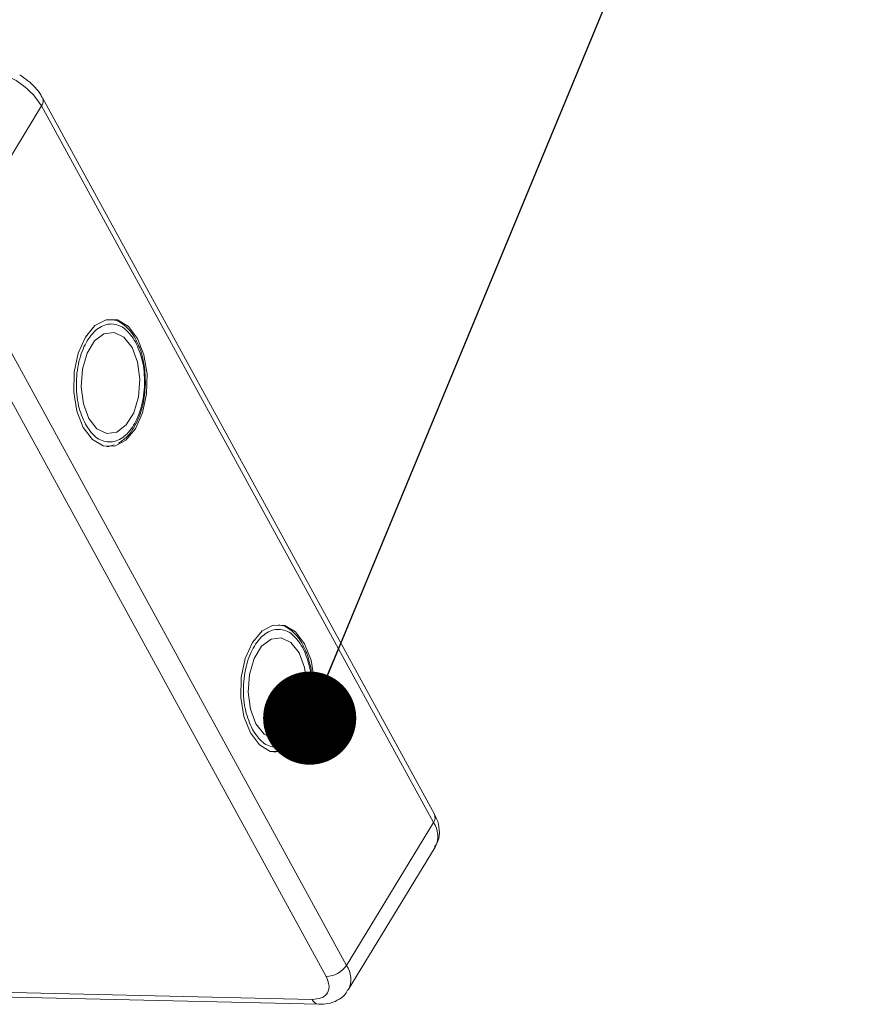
# Model space of a CAD drawing. Header units: millimetres. Extents: x -623 to 852, y 50 to 1083.
# Tile 62 of 72: x 433 to 479, y 972 to 1024. Entities that reach past the tile are written whole.
import ezdxf

# ---------------------------------------------------------------- set-up
doc = ezdxf.new("R2010")
doc.units = ezdxf.units.MM
doc.styles.get("Standard").update_dxf_attribs({"font": '仿宋_GB2312.ttf', "width": 0.8})
doc.dimstyles.new('ISO-25.1', dxfattribs={"dimtxt": 6, "dimasz": 5, "dimexe": 3.5, "dimexo": 0.625, "dimgap": 1.5, "dimtad": 1, "dimtoh": 1, "dimtxsty": 'Standard', "dimcen": 2.5, "dimadec": 0, "dimazin": 0, "dimtfac": 1, "dimtmove": 0, "dimatfit": 3, "dimfxl": 0, "dimarcsym": 0})

msp = doc.modelspace()

# ---------------------------------------------------------------- linework, layer by layer
at = {"color": 7, "linetype": 'Continuous', "lineweight": 15}
for p, q in [((455.578, 981.839), (434.54, 1020.293)), ((429.818, 1012.181), (434.487, 1019.854)), ((434.487, 1019.854), (455.524, 981.4)), ((450.856, 973.728), (429.818, 1012.181)), ((428.726, 1011.584), (449.764, 973.131)), ((439.669, 1007.059), (439.592, 1007.228)), ((438.115, 1001.576), (438.002, 1001.562)), ((438.147, 1001.592), (438.397, 1001.675)), ((448.636, 990.669), (448.558, 990.838)), ((447.082, 985.186), (446.968, 985.172)), ((447.114, 985.202), (447.364, 985.285)), ((455.524, 981.4), (450.856, 973.728)), ((450.956, 972.405), (455.625, 980.078)), ((449.017, 971.903), (419.063, 972.59)), ((418.909, 972.336), (449.37, 971.637))]:
    msp.add_line(p, q, dxfattribs=at)
at = {"color": 7, "linetype": 'Continuous', "lineweight": 15, "flags": 128}
for points in [[(436.731, 1002.592), (437.218, 1001.949), (437.8, 1001.604), (438.42, 1001.59), (439.017, 1001.908), (439.533, 1002.527), (439.917, 1003.387), (440.132, 1004.404), (440.157, 1005.477), (439.989, 1006.503), (439.644, 1007.38), (439.158, 1008.022), (438.576, 1008.367), (437.956, 1008.382), (437.359, 1008.064), (436.843, 1007.444), (436.459, 1006.584), (436.244, 1005.568), (436.219, 1004.494), (436.387, 1003.469), (436.731, 1002.592)], [(439.346, 1006.889), (438.91, 1007.442), (438.388, 1007.7), (437.841, 1007.63), (437.336, 1007.241), (436.934, 1006.58), (436.683, 1005.727), (436.614, 1004.784), (436.734, 1003.866), (437.03, 1003.083), (437.466, 1002.529), (437.988, 1002.272), (438.535, 1002.342), (439.04, 1002.731), (439.442, 1003.392), (439.693, 1004.245), (439.762, 1005.187), (439.642, 1006.105), (439.346, 1006.889)], [(445.698, 986.202), (446.185, 985.559), (446.767, 985.214), (447.387, 985.2), (447.984, 985.518), (448.5, 986.137), (448.884, 986.997), (449.099, 988.014), (449.124, 989.087), (448.956, 990.113), (448.611, 990.99), (448.124, 991.632), (447.543, 991.978), (446.923, 991.992), (446.326, 991.674), (445.81, 991.054), (445.425, 990.194), (445.21, 989.178), (445.186, 988.104), (445.354, 987.079), (445.698, 986.202)], [(448.313, 990.499), (447.877, 991.052), (447.354, 991.31), (446.808, 991.24), (446.303, 990.851), (445.901, 990.19), (445.65, 989.337), (445.581, 988.394), (445.701, 987.476), (445.997, 986.693), (446.432, 986.139), (446.955, 985.882), (447.502, 985.952), (448.007, 986.341), (448.409, 987.002), (448.66, 987.855), (448.729, 988.797), (448.608, 989.715), (448.313, 990.499)]]:
    msp.add_lwpolyline(points, dxfattribs=at)
at = {"color": 7, "linetype": 'Continuous', "lineweight": 15}
for centre, radius, start, end in [((431.02, 1017.747), 4.057, 31.2883, 86.0774), ((434.158, 1020.117), 0.421, 321.3841, 25.0043), ((455.171, 981.666), 0.443, 323.0575, 22.9881), ((454.458, 980.654), 1.301, 333.6962, 34.9817), ((449.734, 974.483), 1.353, 271.2925, 326.0732), ((449.794, 972.983), 1.297, 332.9961, 35.0454), ((449.425, 972.076), 0.443, 203.0669, 262.9341)]:
    msp.add_arc(centre, radius, start, end, dxfattribs=at)
for points, knots in [([(434.527, 1020.289), (434.492, 1020.36), (434.394, 1020.557), (434.134, 1020.868), (433.771, 1021.222), (433.469, 1021.423), (433.318, 1021.523)], [0, 0, 0, 0, 0.144277, 0.402847, 0.700432, 1, 1, 1, 1]), ([(439.592, 1007.228), (439.572, 1007.271), (439.474, 1007.493), (439.231, 1007.819), (438.856, 1008.165), (438.509, 1008.368), (438.289, 1008.379), (438.23, 1008.381)], [0, 0, 0, 0, 0.064646, 0.330746, 0.605417, 0.894132, 1, 1, 1, 1]), ([(436.843, 1002.776), (436.705, 1003.091), (436.492, 1003.578), (436.37, 1004.382), (436.347, 1005.028), (436.399, 1005.675), (436.563, 1006.463), (436.916, 1007.31), (437.423, 1007.877), (437.886, 1008.118), (438.261, 1008.175), (438.632, 1008.1), (439.089, 1007.846), (439.358, 1007.451), (439.532, 1007.195)], [0, 0, 0, 0, 0.119721, 0.184837, 0.25, 0.315115, 0.380279, 0.5, 0.619721, 0.684837, 0.75, 0.815115, 0.880279, 1, 1, 1, 1]), ([(439.532, 1007.195), (439.67, 1006.88), (439.884, 1006.394), (440.006, 1005.59), (440.029, 1004.944), (439.977, 1004.297), (439.813, 1003.508), (439.46, 1002.661), (438.953, 1002.095), (438.49, 1001.853), (438.114, 1001.797), (437.743, 1001.872), (437.286, 1002.126), (437.017, 1002.52), (436.843, 1002.776)], [0, 0, 0, 0, 0.119721, 0.184837, 0.25, 0.315115, 0.380279, 0.5, 0.619721, 0.684837, 0.75, 0.815115, 0.880279, 1, 1, 1, 1]), ([(440.065, 1004.943), (440.057, 1005.272), (440.047, 1005.733), (439.92, 1006.366), (439.814, 1006.759), (439.702, 1006.991), (439.669, 1007.059)], [0, 0, 0, 0, 0.432034, 0.604386, 0.884605, 1, 1, 1, 1]), ([(438.624, 1001.75), (438.781, 1001.858), (439.105, 1002.083), (439.474, 1002.603), (439.733, 1003.153), (439.903, 1003.69), (440.026, 1004.274), (440.051, 1004.708), (440.065, 1004.943)], [0, 0, 0, 0, 0.191308, 0.39709, 0.559843, 0.686792, 0.830349, 1, 1, 1, 1]), ([(448.558, 990.838), (448.539, 990.881), (448.441, 991.103), (448.197, 991.429), (447.823, 991.776), (447.476, 991.979), (447.256, 991.989), (447.197, 991.991)], [0, 0, 0, 0, 0.064646, 0.330746, 0.605417, 0.894132, 1, 1, 1, 1]), ([(445.81, 986.386), (445.672, 986.701), (445.459, 987.188), (445.337, 987.992), (445.313, 988.638), (445.366, 989.285), (445.529, 990.073), (445.883, 990.92), (446.39, 991.487), (446.853, 991.728), (447.228, 991.785), (447.599, 991.71), (448.056, 991.456), (448.325, 991.061), (448.499, 990.806)], [0, 0, 0, 0, 0.119721, 0.184837, 0.25, 0.315115, 0.380279, 0.5, 0.619721, 0.684837, 0.75, 0.815115, 0.880279, 1, 1, 1, 1]), ([(448.499, 990.806), (448.637, 990.49), (448.85, 990.004), (448.973, 989.2), (448.996, 988.554), (448.944, 987.907), (448.78, 987.119), (448.426, 986.271), (447.92, 985.705), (447.457, 985.463), (447.081, 985.407), (446.71, 985.482), (446.253, 985.736), (445.984, 986.13), (445.81, 986.386)], [0, 0, 0, 0, 0.119721, 0.184837, 0.25, 0.315115, 0.380279, 0.5, 0.619721, 0.684837, 0.75, 0.815115, 0.880279, 1, 1, 1, 1]), ([(449.032, 988.553), (449.024, 988.882), (449.014, 989.343), (448.887, 989.976), (448.781, 990.369), (448.669, 990.601), (448.636, 990.669)], [0, 0, 0, 0, 0.432034, 0.604386, 0.884605, 1, 1, 1, 1]), ([(447.591, 985.36), (447.747, 985.468), (448.072, 985.693), (448.44, 986.213), (448.7, 986.763), (448.87, 987.3), (448.993, 987.884), (449.018, 988.318), (449.032, 988.553)], [0, 0, 0, 0, 0.191308, 0.39709, 0.559843, 0.686792, 0.830349, 1, 1, 1, 1]), ([(455.59, 980.079), (455.657, 980.179), (455.837, 980.452), (455.865, 980.998), (455.765, 981.489), (455.612, 981.754), (455.565, 981.836)], [0, 0, 0, 0, 0.1933179, 0.5258627, 0.8534537, 1, 1, 1, 1]), ([(449.764, 973.131), (449.831, 972.973), (449.936, 972.728), (449.917, 972.439), (449.842, 972.242), (449.702, 972.085), (449.453, 971.935), (449.189, 971.916), (449.017, 971.903)], [0, 0, 0, 0, 0.239443, 0.369636, 0.5, 0.630193, 0.760557, 1, 1, 1, 1]), ([(449.37, 971.639), (449.537, 971.643), (449.887, 971.653), (450.378, 971.836), (450.764, 972.093), (450.885, 972.333), (450.922, 972.407)], [0, 0, 0, 0, 0.265588, 0.558647, 0.864004, 1, 1, 1, 1])]:
    msp.add_open_spline(points, degree=3, knots=knots, dxfattribs=at)

# ---------------------------------------------------------------- leaders
at = {"color": 5, "lineweight": 9}
msp.add_leader([(448.884, 986.997), (469.597, 1036.962), (478.923, 1036.962)], dimstyle='ISO-25.1', override={"dimgap": 1.5, "dimtad": 0, "dimldrblk": 'Dot'}, dxfattribs=at)

doc.saveas('drawing.dxf')
